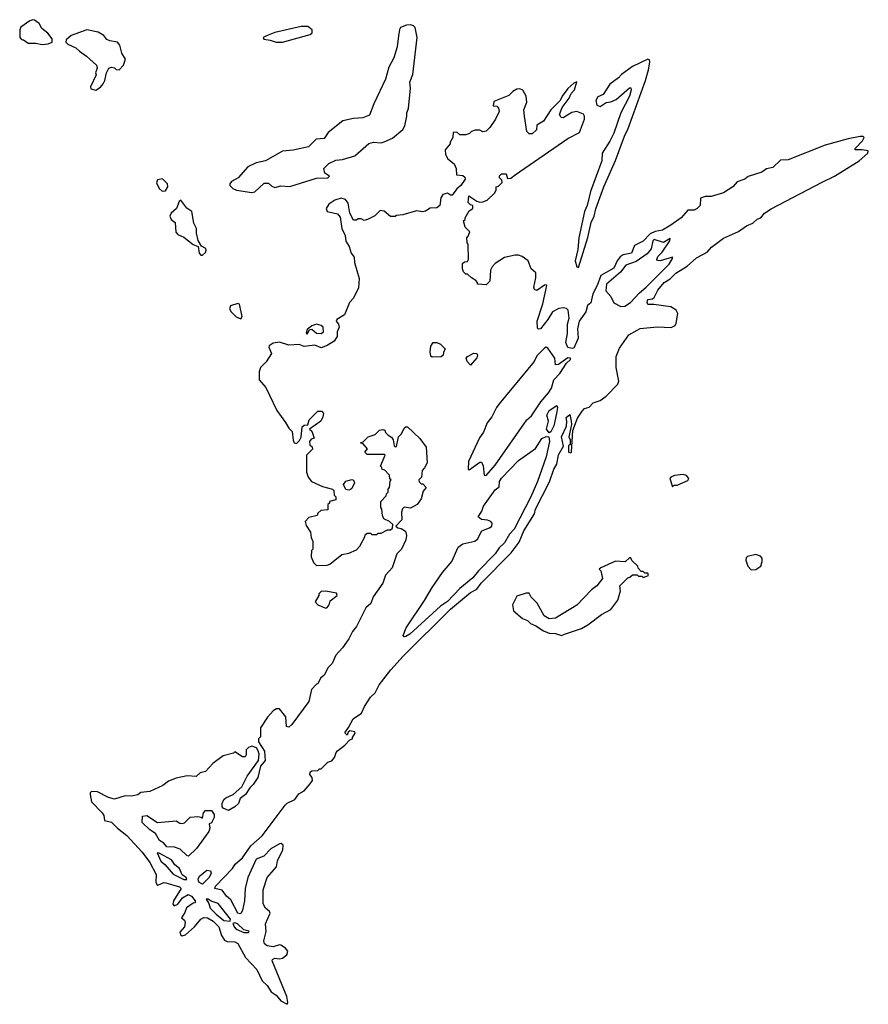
# Model space of a CAD drawing. Extents: x 1966327 to 2147849, y 395140 to 552178.
# Tile 8 of 256: x 2014900 to 2020405, y 425603 to 431990. Entities that reach past the tile are written whole.
import ezdxf

# ---------------------------------------------------------------- set-up
doc = ezdxf.new("R2010")
doc.units = 0

msp = doc.modelspace()

# ---------------------------------------------------------------- linework, layer by layer
at = {"layer": '0CON20XD'}
for points in [[(2015045, 431828.8), (2015085, 431833.3), (2015110, 431845), (2015110, 431865), (2015083, 431903), (2015043.6, 431933.6), (2015025.9, 431965.9), (2014996.1, 431986.1), (2014985, 431990), (2014965, 431983.3), (2014907.7, 431942.3), (2014901.2, 431925), (2014900, 431875), (2014911.7, 431861.7), (2014925, 431860), (2014955, 431837.5), (2015005, 431836.7), (2015045, 431828.8)], [(2016405, 430869.2), (2016425, 430873.3), (2016485, 430930), (2016515, 430930), (2016535, 430910), (2016555, 430902.5), (2016595, 430912.5), (2016653, 430907), (2016825, 430962.5), (2016900, 430965), (2016910, 430975), (2016880, 430995), (2016872.5, 431025), (2016905, 431057.5), (2016950.7, 431079.3), (2016995, 431083.3), (2017073.6, 431106.4), (2017165, 431187.5), (2017195, 431196.2), (2017245, 431192), (2017265, 431196.7), (2017318.3, 431221.7), (2017385, 431278.8), (2017397.9, 431302.1), (2017412.3, 431365), (2017410.4, 431385), (2017422.4, 431415), (2017434.2, 431545), (2017431.9, 431585), (2017451.4, 431635), (2017478.7, 431875), (2017465, 431938.8), (2017455, 431951.2), (2017435, 431956.2), (2017410, 431955), (2017370.7, 431939.3), (2017363, 431927), (2017356.7, 431885), (2017348.8, 431815), (2017327.3, 431742.7), (2017295, 431682.5), (2017272, 431605), (2017196.7, 431445), (2017169.3, 431370.7), (2017125, 431353.3), (2017065, 431350), (2016995.7, 431334.3), (2016900.7, 431259.3), (2016875, 431220), (2016823.9, 431216.1), (2016773.8, 431166.2), (2016675, 431143.8), (2016605, 431138), (2016495, 431073.8), (2016435, 431062.5), (2016380, 431035), (2016317.5, 430965), (2016275, 430940), (2016264, 430925), (2016264.2, 430915), (2016282.9, 430895), (2016306.2, 430885), (2016405, 430869.2)], [(2016564.1, 431844.1), (2016605, 431844.2), (2016785, 431893.3), (2016797.5, 431905), (2016797.5, 431925), (2016770, 431945), (2016725, 431946.2), (2016555, 431906.7), (2016500, 431885), (2016480, 431875), (2016483, 431863), (2016525, 431857.5), (2016564.1, 431844.1)], [(2015395, 431532.5), (2015425, 431552.5), (2015442.5, 431575), (2015452.5, 431595), (2015462.5, 431645), (2015477.5, 431675), (2015495, 431682.5), (2015515, 431676.7), (2015525, 431666.7), (2015546.1, 431663.9), (2015574, 431695), (2015586.2, 431735), (2015562.3, 431772.3), (2015548.8, 431825), (2015533.6, 431843.6), (2015485, 431852.5), (2015465, 431862.5), (2015445, 431886.7), (2015409.5, 431909.5), (2015335, 431923.3), (2015235, 431887.5), (2015201.7, 431858.3), (2015200, 431845), (2015211.7, 431831.7), (2015265, 431807.5), (2015287.5, 431785), (2015334.2, 431754.2), (2015397.5, 431695), (2015402.5, 431675), (2015392.5, 431645), (2015397, 431633), (2015360, 431555), (2015361.7, 431541.7), (2015395, 431532.5)], [(2018525, 430382.5), (2018585, 430576.7), (2018607.1, 430675), (2018626.2, 430715), (2018637.2, 430762.8), (2018688.6, 430905), (2018765, 431075.6), (2018822.4, 431235), (2018848.1, 431285), (2018960.5, 431595), (2018978.9, 431665), (2018988.8, 431715), (2018985, 431730), (2018975, 431733.3), (2018875, 431685.5), (2018804.8, 431635.2), (2018785, 431612.8), (2018727.8, 431572.2), (2018685, 431505.3), (2018650.1, 431489.9), (2018636.4, 431465), (2018643, 431435), (2018665, 431426.8), (2018705, 431453.1), (2018735, 431457.4), (2018768.7, 431471.3), (2018855, 431547.1), (2018865, 431547.5), (2018865.8, 431535.8), (2018856.4, 431495), (2018798.8, 431385), (2018753.2, 431255), (2018728.1, 431201.9), (2018679.4, 431125), (2018676.9, 431075), (2018602.2, 430875), (2018580.4, 430785), (2018564.5, 430745), (2018526.7, 430575), (2018519.7, 430500.3), (2018503.8, 430425), (2018515, 430387.5), (2018525, 430382.5)], [(2016635, 425603.3), (2016640, 425615), (2016632.3, 425655), (2016537.1, 425885), (2016540.5, 425895), (2016555, 425903.7), (2016585, 425899.2), (2016605, 425903.6), (2016633.2, 425925), (2016638.6, 425948.6), (2016625, 425968.2), (2016595, 425987.5), (2016585, 425989.4), (2016545, 425976.1), (2016505, 425983.3), (2016489.1, 425995), (2016483, 426015), (2016499.7, 426075), (2016493.8, 426125), (2016524.2, 426195), (2016521.2, 426205), (2016495, 426227.7), (2016479.8, 426255), (2016480, 426345), (2016505, 426425.5), (2016565.5, 426495), (2016572.9, 426535), (2016606.7, 426605), (2016610, 426635), (2016596.4, 426646.4), (2016585, 426643.3), (2016528.5, 426611.5), (2016484.2, 426565), (2016434.7, 426545.3), (2016379.5, 426425), (2016363.5, 426355), (2016359.1, 426275), (2016345, 426214.4), (2016336.2, 426193.8), (2016329.3, 426190.7), (2016315, 426195.4), (2016270.5, 426280.5), (2016241.9, 426305), (2016212.9, 426342.9), (2016166.7, 426355), (2016171.2, 426368.8), (2016280, 426485), (2016298.3, 426511.7), (2016345.9, 426554.1), (2016398.8, 426631.2), (2016473, 426697), (2016622.5, 426895), (2016635, 426907.5), (2016685, 426932.5), (2016710.7, 426969.3), (2016745, 426987.5), (2016785, 427033.3), (2016800, 427055), (2016797.5, 427075), (2016782.5, 427095), (2016785, 427110), (2016795, 427117.5), (2016835, 427120), (2016845, 427130), (2016855, 427130), (2016900, 427175), (2016925, 427183.3), (2016942.5, 427205), (2016952.5, 427237.5), (2016961.7, 427248.3), (2017010, 427285), (2017041.7, 427318.3), (2017060, 427325), (2017060, 427335), (2017077, 427363), (2017075, 427370), (2017042.5, 427377.5), (2017031.7, 427368.3), (2017025, 427350), (2017010, 427365), (2017032, 427398), (2017062.5, 427455), (2017117.5, 427492.5), (2017136.2, 427535), (2017176.7, 427595), (2017205.8, 427624.2), (2017232.5, 427675), (2017307.2, 427772.8), (2017388.2, 427861.8), (2017695, 428166.7), (2017825, 428274), (2017865, 428296.7), (2017894.4, 428335.6), (2018089.2, 428530.8), (2018139.7, 428600.3), (2018170.8, 428675), (2018239.2, 428785), (2018247.1, 428815), (2018337, 428993), (2018364.6, 429075.4), (2018383.4, 429106.6), (2018395, 429167.5), (2018427, 429223), (2018414.2, 429285), (2018446.4, 429353.6), (2018450, 429385), (2018445, 429410), (2018468.3, 429428.3), (2018477.5, 429385), (2018480, 429365), (2018462.5, 429285), (2018470, 429265), (2018470, 429235), (2018460, 429225), (2018460, 429185), (2018475, 429180), (2018480, 429185), (2018487.5, 429325), (2018518.8, 429405), (2018549.5, 429450.5), (2018565, 429467.5), (2018595, 429477.5), (2018620, 429505), (2018665, 429520), (2018705, 429547.5), (2018781.2, 429625), (2018785.8, 429645), (2018768.8, 429735), (2018770, 429805), (2018791.7, 429858.3), (2018852.5, 429945), (2018925, 429986.7), (2019035, 429997.5), (2019126.7, 429993.3), (2019153, 430007), (2019159.3, 430020.7), (2019170, 430085), (2019157.5, 430105), (2019125, 430126.7), (2019013.6, 430143.6), (2018975, 430143.3), (2018969.4, 430155), (2018975, 430175.4), (2019005, 430180), (2019015, 430187.5), (2019039.6, 430235), (2019081.7, 430285), (2019120.4, 430309.6), (2019156.6, 430345), (2019229.1, 430390.9), (2019290.3, 430445), (2019359, 430481), (2019386.7, 430515), (2019465, 430573.4), (2019563.3, 430616.7), (2019615, 430652.6), (2019655, 430671.2), (2019684.6, 430695.4), (2019707.7, 430705), (2019731.6, 430735), (2019775, 430763), (2020105, 430935.9), (2020185, 430974.7), (2020346, 431075), (2020402.5, 431125), (2020405, 431140), (2020365, 431146.7), (2020320, 431145), (2020320, 431155), (2020366.7, 431205), (2020377.5, 431225), (2020371.7, 431231.7), (2020352.5, 431232.5), (2020275, 431218.1), (2020125, 431176.1), (2019885, 431080.2), (2019835, 431079.3), (2019785, 431031.9), (2019745, 431021.6), (2019715, 431000.2), (2019625, 430972.4), (2019604.5, 430955), (2019555, 430938.7), (2019527.1, 430905), (2019465, 430867.1), (2019385, 430844), (2019347.1, 430842.9), (2019316.7, 430833.3), (2019313.5, 430785), (2019295.8, 430765), (2019275, 430755.3), (2019235, 430754.6), (2019191.1, 430705), (2019125, 430656.5), (2019070, 430625), (2019022.9, 430617.1), (2018989.8, 430600.2), (2018945, 430553.6), (2018888.6, 430525), (2018867.9, 430475), (2018815, 430463.8), (2018795, 430451.5), (2018775.5, 430425), (2018755, 430377.9), (2018669.1, 430330.9), (2018647.1, 430265), (2018618.2, 430211.8), (2018605, 430153.3), (2018583.9, 430136.1), (2018573.3, 430095), (2018530, 430035), (2018518.8, 429985), (2018523.8, 429925), (2018495, 429860), (2018483.3, 429856.7), (2018455, 429863.8), (2018443.3, 429896.7), (2018453.3, 429955), (2018453.8, 430015), (2018464, 430055), (2018457.5, 430105), (2018446.1, 430116.1), (2018425, 430121.2), (2018397, 430117), (2018356.7, 430095), (2018326.2, 430045), (2018277.5, 429985), (2018265, 429982.5), (2018259.3, 429989.3), (2018256, 430035), (2018292.7, 430147.3), (2018320, 430265), (2018315, 430270), (2018305, 430267.5), (2018255, 430233.3), (2018240.5, 430240.5), (2018234.2, 430255), (2018249.2, 430315), (2018247.7, 430347.7), (2018217.5, 430375), (2018197.5, 430425), (2018160, 430455), (2018135, 430463.3), (2018115, 430462.5), (2018045, 430446.7), (2017985, 430407.5), (2017963.9, 430386.1), (2017953.3, 430365), (2017950, 430295), (2017925, 430270), (2017870, 430275), (2017870, 430285), (2017858.3, 430298.3), (2017830, 430315), (2017805, 430340), (2017795, 430340), (2017780, 430355), (2017773, 430373), (2017771.7, 430408.3), (2017785, 430420), (2017805, 430422.5), (2017812.5, 430435), (2017810, 430535), (2017803, 430543), (2017800, 430575), (2017810, 430585), (2017820, 430615), (2017790, 430645), (2017780, 430685), (2017790, 430695), (2017790, 430705), (2017815, 430750), (2017840, 430765), (2017840, 430785), (2017825, 430790), (2017810, 430805), (2017813, 430847), (2017865, 430812.5), (2017885, 430806.7), (2017905, 430807.5), (2017931.7, 430818.3), (2017980, 430865), (2017990, 430885), (2017990, 430905), (2018005, 430910), (2018030, 430935), (2018028.3, 430948.3), (2018012.5, 430965), (2018013, 430977), (2018025, 430990), (2018055, 430990), (2018065, 430960), (2018085, 430962.5), (2018115, 430984), (2018455, 431219.8), (2018532.3, 431257.7), (2018563.8, 431345), (2018564.5, 431365), (2018557.3, 431377.3), (2018515, 431394.3), (2018482.3, 431387.7), (2018425, 431353.7), (2018412.9, 431355), (2018401.9, 431375), (2018420.1, 431419.9), (2018465, 431480.8), (2018478, 431512), (2018499.2, 431535), (2018515, 431587.5), (2018495, 431579.2), (2018455, 431544), (2018418.1, 431495), (2018407.1, 431465), (2018344.5, 431405), (2018298, 431332), (2018254.2, 431305), (2018252.9, 431275), (2018225, 431249.2), (2018205, 431248.8), (2018188.8, 431265), (2018174, 431365), (2018170, 431405), (2018189.2, 431455), (2018186.2, 431495), (2018163, 431533), (2018145, 431541.2), (2018125, 431539.2), (2018098.8, 431525), (2018072.7, 431497.3), (2017975, 431460), (2017971.7, 431431.7), (2017995, 431430), (2018007, 431417), (2018011.2, 431395), (2017985.5, 431344.5), (2017948.8, 431291.2), (2017925, 431267.5), (2017905, 431262.5), (2017885, 431272.5), (2017855, 431272.5), (2017830, 431265), (2017818.3, 431251.7), (2017795, 431242.5), (2017755, 431242.5), (2017735, 431260), (2017711.7, 431258.3), (2017710, 431225), (2017692.5, 431195), (2017692.5, 431185), (2017660, 431145), (2017662.5, 431115), (2017677, 431087), (2017717.5, 431055), (2017732.5, 431025), (2017733.3, 430983.3), (2017775, 430980), (2017788.3, 430968.3), (2017790, 430955), (2017762.5, 430915), (2017735, 430892.5), (2017705, 430852.5), (2017695, 430852.5), (2017675, 430865.8), (2017644.6, 430855.4), (2017631.1, 430835), (2017626.2, 430783.8), (2017605, 430770), (2017563, 430767), (2017532.5, 430747.5), (2017515, 430743.3), (2017475, 430750), (2017385, 430723.8), (2017345, 430720), (2017335, 430712.5), (2017305, 430712.5), (2017265, 430747.5), (2017238.3, 430751.7), (2017203, 430717), (2017156.4, 430693.6), (2017135, 430687.5), (2017115, 430697.5), (2017095, 430697.5), (2017085, 430690), (2017065, 430690), (2017042.5, 430735), (2017030.7, 430800.7), (2017013, 430823), (2016985, 430832.5), (2016945, 430820), (2016905, 430792.5), (2016888.8, 430765), (2016894, 430745), (2016960.9, 430730.9), (2016979.4, 430709.4), (2016990.3, 430635), (2017011.1, 430591.1), (2017015, 430554), (2017038.1, 430518.1), (2017050, 430475), (2017069.6, 430449.6), (2017071.9, 430415), (2017102, 430312), (2017098.7, 430251.3), (2017066.4, 430183.6), (2017039.4, 430155), (2017007.5, 430075), (2016957.5, 430045), (2016952.5, 430035), (2016967.5, 430015), (2016972.5, 429995), (2016960, 429965), (2016960, 429935), (2016940, 429905), (2016895, 429876.7), (2016855, 429862.5), (2016815, 429878), (2016745, 429870), (2016712.3, 429882.3), (2016645, 429878.5), (2016585, 429898.2), (2016545, 429892.4), (2016517.8, 429875), (2016516.5, 429865), (2016533.6, 429825), (2016499.7, 429770.3), (2016461.2, 429735), (2016453.3, 429705), (2016453.3, 429655), (2016496.7, 429605), (2016567.5, 429455), (2016625, 429377.5)], [(2015825, 430878.8), (2015845, 430880), (2015860, 430905), (2015858.8, 430925), (2015827.3, 430957.3), (2015795, 430951.2), (2015788, 430932), (2015805, 430896), (2015825, 430878.8)], [(2016085, 430462.5), (2016105, 430480), (2016110, 430495), (2016107.5, 430505), (2016080, 430520), (2016058.3, 430558.3), (2016047.8, 430605), (2016047.9, 430635), (2016030, 430670), (2016016.9, 430745), (2015985, 430767.5), (2015945, 430820), (2015935, 430810), (2015916.7, 430765), (2015883.3, 430735), (2015873.3, 430715), (2015883.3, 430695), (2015907.5, 430675), (2015912.6, 430612.6), (2015925, 430596.2), (2015965, 430580), (2016025, 430532.5), (2016058.3, 430518.3), (2016063.3, 430475), (2016075, 430463.3), (2016085, 430462.5)], [(2018798.8, 430128.8), (2018825, 430131.6), (2018863.3, 430155), (2018920.8, 430219.2), (2018965, 430254.7), (2019113.3, 430405), (2019137.5, 430445), (2019135, 430450), (2019055, 430426.7), (2019038.3, 430428.3), (2019032.5, 430435), (2019040, 430455), (2019067.5, 430482.5), (2019117.5, 430555), (2019120, 430570), (2019075.7, 430544.3), (2019015, 430563.8), (2019006.2, 430555), (2018996.6, 430503.4), (2018969.4, 430470.6), (2018898.4, 430421.6), (2018831.9, 430398.1), (2018797.3, 430352.7), (2018707.6, 430275), (2018701.4, 430231.4), (2018735.4, 430195), (2018754, 430154), (2018798.8, 430128.8)], [(2016335, 430048.8), (2016342.5, 430065), (2016325.5, 430145.5), (2016315, 430148.8), (2016268, 430135), (2016261.4, 430115), (2016272, 430095), (2016305, 430063.3), (2016335, 430048.8)], [(2016765, 429950), (2016780.8, 429979.2), (2016795, 429982.5), (2016826.4, 429956.4), (2016855, 429954.2), (2016870.8, 429965), (2016869.2, 429995), (2016856.4, 430006.3), (2016825, 430015.7), (2016794.2, 430005), (2016765, 429981.2), (2016757.5, 429957.5), (2016765, 429950)], [(2017575, 429800), (2017566.4, 429806.4), (2017562, 429835), (2017567, 429873), (2017583, 429897), (2017605, 429896.7), (2017630, 429885), (2017660, 429855), (2017648.3, 429831.7), (2017647.5, 429815), (2017635, 429802.5), (2017575, 429800)], [(2017825, 429750), (2017802.7, 429772.7), (2017796.7, 429795), (2017804.2, 429805.8), (2017845, 429828), (2017865, 429825.8), (2017870, 429815), (2017865, 429796.2), (2017825, 429750)], [(2017925, 429033.3), (2017985, 429100.8), (2018189.5, 429395), (2018219.4, 429420.6), (2018279.6, 429510.4), (2018331.4, 429568.6), (2018349.9, 429600.1), (2018365.4, 429655), (2018403, 429695), (2018448.1, 429761.9), (2018473, 429785), (2018473.6, 429795), (2018455, 429795.9), (2018395, 429753.5), (2018375, 429750.6), (2018370.8, 429795), (2018325, 429859.2), (2018315, 429865.4), (2018305, 429859.4), (2018255, 429809.1), (2018237.4, 429772.6), (2018011.4, 429498.6), (2017992.9, 429475), (2017963.8, 429415), (2017931.8, 429375), (2017908.4, 429315), (2017883, 429277), (2017811.4, 429125), (2017810, 429075), (2017815, 429070), (2017885, 429120), (2017895, 429120), (2017906.1, 429096.1), (2017912.5, 429035), (2017925, 429033.3)], [(2016625, 429377.5), (2016645, 429340), (2016668.3, 429318.3), (2016673, 429263), (2016680, 429245), (2016695, 429240), (2016715, 429260), (2016727, 429283), (2016731.7, 429348.3), (2016745, 429360), (2016768.3, 429361.7), (2016777.5, 429395), (2016835, 429450), (2016861.7, 429451.7), (2016870, 429435), (2016867.5, 429415), (2016852.5, 429385), (2016780, 429335), (2016795, 429320), (2016810, 429275), (2016791.7, 429268.3), (2016780, 429255), (2016783, 429233), (2016798.3, 429218.3), (2016800, 429205), (2016760, 429165), (2016760, 429055), (2016771.7, 429021.7), (2016793.9, 428993.9), (2016865, 428962.5), (2016930, 428945), (2016937, 428937), (2016940, 428905), (2016950, 428895), (2016950, 428875), (2016910, 428865), (2016910, 428855), (2016900, 428845), (2016898.3, 428811.7), (2016853, 428807), (2016835, 428790), (2016830, 428775), (2016775, 428760), (2016752.5, 428735), (2016759.3, 428709.3), (2016786.4, 428666.4), (2016790.7, 428630.7), (2016802.5, 428605), (2016802.5, 428555), (2016794, 428546), (2016790, 428505), (2016805, 428470), (2016825, 428450), (2016895, 428452.5), (2016911.7, 428458.3), (2016989.3, 428520.7), (2017035, 428528.8), (2017085, 428552), (2017106.2, 428575), (2017140, 428635), (2017141.7, 428648.3), (2017155, 428660), (2017175, 428660), (2017185, 428650), (2017215, 428650), (2017225, 428660), (2017245, 428660), (2017285, 428680), (2017305, 428680), (2017318.3, 428691.7), (2017320, 428715), (2017300, 428735), (2017261.7, 428751.7), (2017252.5, 428775), (2017250, 428815), (2017242.5, 428825), (2017243.3, 428865), (2017278.3, 428901.7), (2017280, 428915), (2017290, 428925), (2017290, 428945), (2017300, 428955), (2017302.5, 428997.5), (2017310, 429005), (2017301.7, 429011.7), (2017300, 429035), (2017291.7, 429041.7), (2017268.3, 429068.3), (2017251.7, 429071.7), (2017250, 429085), (2017240, 429095), (2017270, 429165), (2017265, 429170), (2017155, 429170), (2017140, 429185), (2017157, 429207), (2017128.3, 429238.3), (2017110, 429245), (2017128.3, 429251.7), (2017160, 429285), (2017205, 429300), (2017235, 429327.5), (2017255, 429332.5), (2017268.3, 429328.3), (2017273, 429313), (2017290, 429295), (2017313, 429283), (2017322.5, 429265), (2017330, 429225), (2017335, 429220), (2017345, 429222.5), (2017356.4, 429283.6), (2017376.1, 429303.9), (2017395, 429340), (2017405, 429350), (2017415, 429350), (2017495, 429272.5), (2017536.4, 429216.4), (2017542.5, 429115), (2017527, 429083), (2017510, 429065), (2017507, 429023), (2017490, 429005), (2017491.7, 428991.7), (2017505, 428980), (2017515, 428980), (2017536.2, 428955), (2017518.3, 428931.7), (2017505, 428882.5), (2017477.5, 428845), (2017435, 428822.5), (2017395, 428827.5), (2017383, 428817), (2017376.7, 428795), (2017380, 428745), (2017340, 428705), (2017353, 428693), (2017375, 428690), (2017403, 428673), (2017409.4, 428645), (2017405, 428616.2), (2017377.3, 428555), (2017345.7, 428524.3), (2017316.5, 428435), (2017273.3, 428386.7), (2017256.2, 428335), (2017193, 428247), (2017177.6, 428202.4), (2017145, 428175.7), (2017084.4, 428055), (2017058.3, 428021.7), (2017034.4, 427975), (2016995, 427916), (2016951.9, 427868.1), (2016927.1, 427815), (2016901.2, 427788.8), (2016875, 427737.5), (2016851.2, 427718.8), (2016835, 427682.5), (2016825, 427680), (2016793.8, 427646.2), (2016775, 427566.7), (2016665, 427417.5), (2016645, 427400), (2016630, 427405), (2016627, 427467), (2016585, 427520), (2016565, 427520), (2016545, 427507.5), (2016507.5, 427465), (2016463, 427397), (2016461.7, 427338.3), (2016450, 427325), (2016450, 427305), (2016487.5, 427245), (2016492.5, 427185), (2016463, 427147), (2016445.8, 427075), (2016415, 427030), (2016391.9, 427008.1), (2016365, 426963.8), (2016330.7, 426939.3), (2016318.8, 426905), (2016295, 426883.3), (2016255, 426861.2), (2016220, 426875), (2016212.5, 426885), (2016213.3, 426905), (2016225, 426932.5), (2016236.4, 426943.6), (2016285, 426963.3), (2016340, 427015), (2016375.9, 427084.1), (2016450, 427185), (2016452.5, 427225), (2016447, 427247), (2016436.7, 427266.7), (2016405, 427277.5), (2016385, 427270), (2016370, 427255), (2016369.3, 427220.7), (2016361.7, 427208.3), (2016345, 427207.5), (2016295, 427240), (2016287, 427233), (2016220, 427215), (2016152.5, 427165), (2016106.1, 427113.9), (2016070, 427105), (2016045, 427080), (2015986.4, 427086.4), (2015915, 427070), (2015865, 427050), (2015827.7, 427022.3), (2015745, 426983.3), (2015685, 426976.7), (2015667, 426963), (2015625, 426953.3), (2015585, 426956.2), (2015515, 426934.4), (2015476.2, 426945), (2015405, 426981.1), (2015366.1, 426983.9), (2015356.7, 426975), (2015356.2, 426965), (2015366.1, 426916.1), (2015435.7, 426845), (2015445, 426827.5), (2015450, 426795), (2015495, 426784), (2015534.8, 426744.8), (2015595, 426699), (2015695, 426590), (2015745, 426523.7), (2015785.2, 426445), (2015783.4, 426395), (2015790, 426380), (2015796, 426376), (2015835, 426392.5), (2015848.2, 426391.8), (2015937.5, 426365), (2015947.5, 426355), (2015897.5, 426275), (2015892.5, 426252.5), (2015902.5, 426242.5), (2015926.4, 426253.6), (2015957, 426293), (2015993.6, 426316.4), (2016015.4, 426305), (2016037.5, 426275), (2016038.3, 426261.7), (2016025, 426260), (2015981.7, 426228.3), (2015971.7, 426198.3), (2015950, 426165), (2015968.3, 426148.3), (2015972.5, 426135), (2015970, 426105), (2015938.3, 426071.7), (2015942.5, 426055), (2015955, 426048), (2015975, 426054.5), (2016035, 426106.4), (2016075.2, 426154.8), (2016095, 426165.8), (2016118.9, 426165), (2016155, 426142.4), (2016191.9, 426105), (2016209.1, 426049.1), (2016229.5, 426019.5), (2016245, 426011.6), (2016295, 426009.1), (2016315, 425996.7), (2016365, 425905.9), (2016438.5, 425828.5), (2016473.6, 425755), (2016505.6, 425725.6), (2016531.1, 425685), (2016563.5, 425663.5), (2016595, 425625.6), (2016635, 425603.3)], [(2018335, 429310), (2018316.7, 429335), (2018330, 429385), (2018320, 429425), (2018335, 429455.3), (2018385, 429486.7), (2018389.2, 429475), (2018382.9, 429435), (2018364, 429355), (2018345, 429317.5), (2018335, 429310)], [(2017395, 427987.5), (2017387.5, 427995), (2017406.9, 428045), (2017526.9, 428223.1), (2017575, 428306.9), (2017642.7, 428405), (2017702.5, 428475), (2017745, 428567.8), (2017775, 428590.9), (2017852.9, 428607.1), (2017868.9, 428621.1), (2017898, 428675), (2017946.9, 428693.1), (2017962, 428705), (2017966, 428725), (2017956.7, 428735), (2017935, 428744.2), (2017895, 428747.1), (2017874.4, 428765), (2017897.5, 428802.5), (2017908.1, 428835), (2017985, 428940), (2018009.4, 428960.6), (2018012.2, 428995), (2018025, 429015.8), (2018135, 429130), (2018245, 429207.5), (2018287, 429273), (2018315, 429286.7), (2018333.3, 429283.3), (2018337.5, 429255), (2018314.5, 429155.5), (2018260, 428995), (2018215.5, 428894.5), (2018108, 428685), (2018077.5, 428652.5), (2018045, 428596.7), (2018010, 428565), (2017984, 428525), (2017876.2, 428415), (2017840, 428370), (2017755, 428300), (2017674.4, 428215.6), (2017630.8, 428185), (2017430, 428005), (2017405, 427990), (2017395, 427987.5)], [(2017035, 428937.5), (2017015, 428942.5), (2017000, 428975), (2017015, 428996.7), (2017055, 429008), (2017065, 429002.5), (2017072.5, 428985), (2017055, 428950), (2017045, 428942.5), (2017035, 428937.5)], [(2019135, 428960), (2019145, 428970), (2019165, 428970), (2019235, 429000), (2019240, 429015), (2019225, 429032.5), (2019205, 429040), (2019147, 429033), (2019125, 429022.5), (2019117.5, 429015), (2019135, 428960)], [(2018415, 427996.2), (2018435, 428003.8), (2018545, 428041.4), (2018585, 428064.3), (2018675, 428132.5), (2018733.8, 428165), (2018780, 428225), (2018797.5, 428285), (2018793, 428317), (2018845, 428370), (2018857, 428373), (2018875, 428390), (2018905, 428390), (2018915, 428380), (2018935, 428380), (2018945, 428372.5), (2018980, 428385), (2018975, 428400), (2018955, 428400), (2018945, 428410), (2018931.7, 428411.7), (2018911.7, 428431.7), (2018910, 428445), (2018871.7, 428481.7), (2018865, 428500), (2018855, 428500), (2018827.5, 428472.5), (2018765, 428477.5), (2018670, 428435), (2018660, 428425), (2018670, 428415), (2018680, 428365), (2018645, 428317.5), (2018608.3, 428291.7), (2018515, 428192), (2018375, 428108.8), (2018335, 428103.8), (2018302.3, 428122.3), (2018256.7, 428205), (2018217.5, 428245), (2018205, 428270), (2018185, 428270), (2018125, 428250), (2018097.5, 428195), (2018103.8, 428155), (2018161.4, 428105), (2018193.7, 428093.7), (2018213.7, 428073.7), (2018248.7, 428058.7), (2018298, 428025), (2018335, 428011.1), (2018375, 428008.9), (2018415, 427996.2)], [(2019645, 428422.5), (2019675, 428423.8), (2019707.5, 428445), (2019717.5, 428475), (2019717, 428497), (2019705, 428510), (2019675, 428520), (2019621.7, 428508.3), (2019611.7, 428498.3), (2019610, 428485), (2019623.3, 428445), (2019645, 428422.5)], [(2016885, 428173.3), (2016895, 428177.5), (2016906.7, 428195), (2016915, 428220), (2016960, 428255), (2016955, 428270), (2016885, 428282.5), (2016855, 428280), (2016840, 428265), (2016840, 428255), (2016817.5, 428215), (2016833.8, 428193.8), (2016885, 428173.3)], [(2015995, 426564.5), (2015985, 426567.5), (2015940.5, 426610.5), (2015905, 426622.3), (2015855, 426625.3), (2015835, 426648.9), (2015807.7, 426665), (2015781.4, 426711.4), (2015745, 426734.6), (2015695, 426782), (2015697, 426823), (2015725, 426827.5), (2015795, 426782.5), (2015915, 426793.3), (2015938.1, 426778.1), (2015955, 426775.7), (2015968.7, 426781.3), (2016005, 426817.5), (2016055, 426822.5), (2016077.5, 426817.5), (2016085, 426810), (2016092.5, 426845), (2016105, 426860), (2016145, 426860), (2016162.5, 426835), (2016162.5, 426815), (2016145, 426780), (2016130, 426775), (2016133.8, 426745), (2016127.1, 426725), (2016045.9, 426614.1), (2015995, 426564.5)], [(2015985, 426413.2), (2015979.2, 426425), (2015953.7, 426443.7), (2015936.1, 426485), (2015907, 426507), (2015885, 426540), (2015805, 426583.8), (2015792.5, 426585), (2015815, 426531.9), (2015841.2, 426511.2), (2015895, 426446.7), (2015965, 426413.5), (2015985, 426413.2)], [(2016085, 426382.5), (2016065, 426394.4), (2016060.8, 426405), (2016058.8, 426415), (2016067.5, 426435), (2016115, 426472.5), (2016138.3, 426468.3), (2016142.5, 426455), (2016130, 426425), (2016085, 426382.5)], [(2016265, 426142.5), (2016267.1, 426155), (2016187.7, 426257.7), (2016141.8, 426271.8), (2016122.5, 426285), (2016109.6, 426285), (2016126.7, 426256.7), (2016135, 426226.2), (2016175, 426188.2), (2016225, 426147.1), (2016265, 426142.5)], [(2016385, 426070), (2016388.3, 426078.3), (2016355, 426086.2), (2016314, 426125), (2016295, 426131.1), (2016283, 426127), (2016291.9, 426105), (2016305, 426091.4), (2016355, 426070), (2016385, 426070)]]:
    msp.add_lwpolyline(points, dxfattribs=at)

doc.saveas('drawing.dxf')
